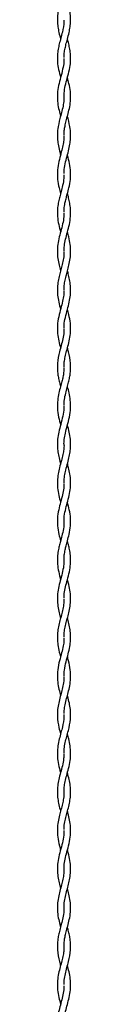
# Model space of a CAD drawing. Header units: millimetres. Extents: x 679 to 793, y 290 to 624.
# Tile 3 of 6: x 780 to 781, y 373 to 447. Entities that reach past the tile are written whole.
import ezdxf

# ---------------------------------------------------------------- set-up
doc = ezdxf.new("R2010")
doc.units = ezdxf.units.MM

msp = doc.modelspace()

# ---------------------------------------------------------------- linework, layer by layer
at = {"color": 7, "linetype": 'Continuous', "lineweight": 25}
for points, knots in [([(780.512, 449.493), (780.512, 449.412), (780.514, 449.157), (780.428, 448.715), (780.284, 448.169), (780.134, 447.619), (780.037, 447.087), (780.012, 446.583), (780.051, 446.115), (780.139, 445.656), (780.22, 445.354), (780.263, 445.193)], [0, 0, 0, 0, 0.056747, 0.178794, 0.308983, 0.437846, 0.562334, 0.680043, 0.788979, 0.887824, 1, 1, 1, 1]), ([(780.53, 443.802), (780.53, 443.879), (780.53, 444.078), (780.583, 444.402), (780.669, 444.784), (780.786, 445.21), (780.903, 445.653), (780.992, 446.115), (781.032, 446.583), (781.007, 447.087), (780.914, 447.595), (780.823, 447.934), (780.779, 448.095)], [0, 0, 0, 0, 0.054462, 0.13919, 0.226854, 0.322085, 0.437168, 0.536173, 0.645285, 0.763182, 0.887871, 1, 1, 1, 1]), ([(780.516, 446.605), (780.517, 446.575), (780.528, 446.279), (780.431, 445.825), (780.283, 445.267), (780.166, 444.835), (780.076, 444.42), (780.019, 443.97), (780.019, 443.46), (780.104, 442.89), (780.21, 442.492), (780.264, 442.292)], [0, 0, 0, 0, 0.020911, 0.206399, 0.315694, 0.410011, 0.5068, 0.604151, 0.722913, 0.861052, 1, 1, 1, 1]), ([(780.532, 440.838), (780.53, 440.937), (780.527, 441.215), (780.618, 441.687), (780.775, 442.273), (780.937, 442.879), (781.024, 443.46), (781.024, 443.97), (780.967, 444.42), (780.881, 444.818), (780.812, 445.075), (780.78, 445.193)], [0, 0, 0, 0, 0.067927, 0.192022, 0.32647, 0.471975, 0.608756, 0.726351, 0.822745, 0.918583, 1, 1, 1, 1]), ([(780.515, 443.738), (780.517, 443.69), (780.525, 443.467), (780.457, 443.042), (780.31, 442.46), (780.14, 441.851), (780.029, 441.247), (780.011, 440.664), (780.082, 440.113), (780.182, 439.693), (780.246, 439.458), (780.263, 439.394)], [0, 0, 0, 0, 0.0331296, 0.1547415, 0.2944415, 0.4356349, 0.5752472, 0.7102988, 0.8378102, 0.9555448, 1, 1, 1, 1]), ([(780.526, 437.955), (780.525, 438.006), (780.523, 438.155), (780.552, 438.417), (780.614, 438.759), (780.714, 439.154), (780.84, 439.606), (780.961, 440.113), (781.032, 440.664), (781.014, 441.247), (780.915, 441.794), (780.82, 442.144), (780.779, 442.292)], [0, 0, 0, 0, 0.03526, 0.103353, 0.181808, 0.272588, 0.377063, 0.494967, 0.622661, 0.757907, 0.89772, 1, 1, 1, 1]), ([(780.512, 440.838), (780.514, 440.768), (780.521, 440.535), (780.454, 440.143), (780.341, 439.674), (780.182, 439.106), (780.062, 438.583), (780.019, 438.085), (780.022, 437.701), (780.075, 437.264), (780.165, 436.855), (780.237, 436.593), (780.263, 436.496)], [0, 0, 0, 0, 0.048966, 0.161538, 0.270983, 0.373988, 0.554219, 0.631043, 0.717884, 0.819038, 0.932829, 1, 1, 1, 1]), ([(780.524, 435.083), (780.523, 435.09), (780.511, 435.287), (780.575, 435.675), (780.707, 436.236), (780.859, 436.773), (780.968, 437.264), (781.021, 437.701), (781.024, 438.085), (780.981, 438.583), (780.883, 439.016), (780.796, 439.335), (780.78, 439.394)], [0, 0, 0, 0, 0.00504, 0.137477, 0.27113, 0.396138, 0.51075, 0.612633, 0.7001, 0.777477, 0.959008, 1, 1, 1, 1]), ([(780.518, 437.888), (780.518, 437.854), (780.52, 437.694), (780.479, 437.386), (780.387, 436.941), (780.241, 436.422), (780.091, 435.836), (780.01, 435.232), (780.031, 434.621), (780.132, 434.083), (780.225, 433.735), (780.263, 433.594)], [0, 0, 0, 0, 0.023862, 0.11232, 0.215664, 0.336106, 0.475459, 0.624638, 0.757012, 0.901211, 1, 1, 1, 1]), ([(780.531, 432.19), (780.531, 432.276), (780.53, 432.497), (780.589, 432.83), (780.673, 433.2), (780.78, 433.589), (780.909, 434.071), (781.013, 434.621), (781.034, 435.232), (780.953, 435.835), (780.841, 436.265), (780.785, 436.48), (780.78, 436.496)], [0, 0, 0, 0, 0.060109, 0.154247, 0.233336, 0.318317, 0.425339, 0.56915, 0.701169, 0.849947, 0.988924, 1, 1, 1, 1]), ([(780.514, 434.986), (780.51, 434.861), (780.501, 434.554), (780.4, 434.104), (780.278, 433.651), (780.171, 433.255), (780.081, 432.847), (780.018, 432.385), (780.019, 431.848), (780.108, 431.274), (780.213, 430.882), (780.263, 430.691)], [0, 0, 0, 0, 0.08726, 0.2155, 0.314547, 0.404101, 0.492407, 0.600057, 0.726373, 0.866644, 1, 1, 1, 1]), ([(780.527, 429.264), (780.53, 429.391), (780.538, 429.686), (780.636, 430.159), (780.783, 430.699), (780.935, 431.272), (781.024, 431.848), (781.025, 432.385), (780.963, 432.847), (780.875, 433.241), (780.811, 433.48), (780.78, 433.594)], [0, 0, 0, 0, 0.08856, 0.204615, 0.328919, 0.462614, 0.601726, 0.726999, 0.833759, 0.921335, 1, 1, 1, 1]), ([(780.514, 432.104), (780.516, 432.062), (780.524, 431.84), (780.453, 431.433), (780.317, 430.882), (780.16, 430.324), (780.047, 429.769), (780.008, 429.226), (780.051, 428.706), (780.146, 428.231), (780.226, 427.931), (780.263, 427.793)], [0, 0, 0, 0, 0.029393, 0.154903, 0.284059, 0.41377, 0.543006, 0.669564, 0.790981, 0.904431, 1, 1, 1, 1]), ([(780.531, 426.361), (780.529, 426.431), (780.524, 426.635), (780.578, 426.98), (780.668, 427.38), (780.78, 427.791), (780.896, 428.224), (780.993, 428.706), (781.035, 429.226), (780.996, 429.769), (780.897, 430.26), (780.813, 430.569), (780.78, 430.691)], [0, 0, 0, 0, 0.048501, 0.142035, 0.239565, 0.326626, 0.426654, 0.53957, 0.660417, 0.78638, 0.915009, 1, 1, 1, 1]), ([(780.519, 429.198), (780.52, 429.189), (780.529, 429.027), (780.483, 428.716), (780.368, 428.149), (780.198, 427.582), (780.072, 427.008), (780.013, 426.503), (780.027, 425.976), (780.121, 425.426), (780.215, 425.073), (780.264, 424.891)], [0, 0, 0, 0, 0.006191, 0.113225, 0.217093, 0.402712, 0.507346, 0.616999, 0.754213, 0.873338, 1, 1, 1, 1]), ([(780.533, 423.48), (780.531, 423.554), (780.525, 423.82), (780.618, 424.285), (780.773, 424.863), (780.921, 425.421), (781.017, 425.976), (781.031, 426.503), (780.971, 427.008), (780.88, 427.425), (780.81, 427.684), (780.78, 427.793)], [0, 0, 0, 0, 0.0517766, 0.1856213, 0.3241517, 0.4541823, 0.5731151, 0.7101073, 0.8195827, 0.9240479, 1, 1, 1, 1]), ([(780.511, 426.292), (780.512, 426.218), (780.516, 425.994), (780.445, 425.598), (780.314, 425.073), (780.147, 424.481), (780.027, 423.856), (780.011, 423.239), (780.091, 422.663), (780.193, 422.252), (780.252, 422.034), (780.263, 421.992)], [0, 0, 0, 0, 0.051887, 0.156322, 0.27769, 0.418597, 0.569108, 0.713413, 0.847852, 0.970364, 1, 1, 1, 1]), ([(780.54, 420.563), (780.536, 420.656), (780.525, 420.876), (780.59, 421.236), (780.688, 421.663), (780.822, 422.137), (780.952, 422.663), (781.032, 423.239), (781.016, 423.856), (780.91, 424.411), (780.816, 424.759), (780.78, 424.891)], [0, 0, 0, 0, 0.064116, 0.152935, 0.250947, 0.360341, 0.48204, 0.615588, 0.758935, 0.908447, 1, 1, 1, 1]), ([(780.51, 423.428), (780.512, 423.342), (780.518, 423.087), (780.439, 422.67), (780.316, 422.183), (780.146, 421.576), (780.004, 420.865), (780.024, 420.189), (780.113, 419.684), (780.189, 419.367), (780.242, 419.171), (780.263, 419.095)], [0, 0, 0, 0, 0.059955, 0.17715, 0.289748, 0.397915, 0.597704, 0.780467, 0.86434, 0.946869, 1, 1, 1, 1]), ([(780.533, 417.683), (780.533, 417.785), (780.532, 418.049), (780.615, 418.462), (780.729, 418.907), (780.84, 419.31), (780.93, 419.684), (781.019, 420.189), (781.039, 420.865), (780.91, 421.514), (780.806, 421.897), (780.78, 421.992)], [0, 0, 0, 0, 0.071274, 0.184633, 0.28838, 0.381942, 0.464934, 0.549277, 0.733065, 0.933975, 1, 1, 1, 1]), ([(780.502, 420.527), (780.505, 420.397), (780.51, 420.157), (780.443, 419.805), (780.36, 419.45), (780.25, 419.05), (780.127, 418.583), (780.03, 418.045), (780.009, 417.442), (780.097, 416.817), (780.21, 416.395), (780.264, 416.194)], [0, 0, 0, 0, 0.090449, 0.166856, 0.244532, 0.336244, 0.444008, 0.568365, 0.708226, 0.860533, 1, 1, 1, 1]), ([(780.522, 414.706), (780.522, 414.708), (780.513, 414.846), (780.541, 415.142), (780.624, 415.621), (780.778, 416.18), (780.944, 416.803), (781.035, 417.442), (781.013, 418.045), (780.916, 418.583), (780.826, 418.925), (780.782, 419.088), (780.78, 419.095)], [0, 0, 0, 0, 0.001981, 0.094552, 0.202971, 0.329862, 0.47754, 0.62791, 0.765992, 0.888767, 0.99516, 1, 1, 1, 1]), ([(780.511, 417.64), (780.514, 417.578), (780.525, 417.319), (780.438, 416.854), (780.28, 416.257), (780.125, 415.682), (780.035, 415.159), (780.014, 414.7), (780.045, 414.269), (780.121, 413.832), (780.208, 413.501), (780.257, 413.315), (780.263, 413.291)], [0, 0, 0, 0, 0.042423, 0.179277, 0.321655, 0.454679, 0.575623, 0.681851, 0.771576, 0.871989, 0.983312, 1, 1, 1, 1]), ([(780.526, 411.867), (780.525, 411.888), (780.516, 412.061), (780.561, 412.379), (780.658, 412.856), (780.797, 413.344), (780.921, 413.832), (780.998, 414.269), (781.03, 414.7), (781.008, 415.159), (780.921, 415.666), (780.827, 416.018), (780.78, 416.194)], [0, 0, 0, 0, 0.014747, 0.119737, 0.221238, 0.346497, 0.458367, 0.559276, 0.649443, 0.756194, 0.877734, 1, 1, 1, 1]), ([(780.517, 414.792), (780.519, 414.766), (780.528, 414.626), (780.502, 414.356), (780.438, 413.962), (780.321, 413.502), (780.185, 413.015), (780.071, 412.509), (780.013, 412.003), (780.028, 411.468), (780.12, 410.928), (780.217, 410.568), (780.263, 410.394)], [0, 0, 0, 0, 0.017702, 0.096046, 0.184903, 0.287244, 0.410173, 0.516762, 0.632535, 0.754774, 0.88123, 1, 1, 1, 1]), ([(780.532, 408.955), (780.531, 409.044), (780.526, 409.321), (780.618, 409.787), (780.769, 410.352), (780.92, 410.914), (781.016, 411.468), (781.031, 412.003), (780.972, 412.509), (780.877, 412.935), (780.808, 413.191), (780.78, 413.291)], [0, 0, 0, 0, 0.061942, 0.192557, 0.322985, 0.453066, 0.581316, 0.705289, 0.822705, 0.930805, 1, 1, 1, 1]), ([(780.514, 411.8), (780.512, 411.686), (780.506, 411.405), (780.411, 410.944), (780.264, 410.4), (780.108, 409.815), (780.015, 409.219), (780.021, 408.606), (780.118, 408.038), (780.218, 407.66), (780.262, 407.495), (780.263, 407.493)], [0, 0, 0, 0, 0.079575, 0.196377, 0.322343, 0.458731, 0.603469, 0.736805, 0.884955, 0.998611, 1, 1, 1, 1]), ([(780.524, 406.027), (780.528, 406.165), (780.535, 406.429), (780.602, 406.798), (780.687, 407.151), (780.794, 407.54), (780.925, 408.038), (781.022, 408.606), (781.028, 409.219), (780.936, 409.808), (780.83, 410.205), (780.78, 410.394)], [0, 0, 0, 0, 0.095174, 0.182196, 0.254188, 0.337846, 0.449924, 0.596017, 0.727501, 0.87023, 1, 1, 1, 1]), ([(780.511, 408.92), (780.513, 408.849), (780.52, 408.583), (780.437, 408.159), (780.315, 407.682), (780.207, 407.29), (780.116, 406.919), (780.042, 406.506), (780.008, 406.012), (780.055, 405.456), (780.16, 404.975), (780.239, 404.685), (780.263, 404.594)], [0, 0, 0, 0, 0.049345, 0.185009, 0.294706, 0.380562, 0.456993, 0.552399, 0.666798, 0.798733, 0.937345, 1, 1, 1, 1]), ([(780.528, 403.185), (780.527, 403.222), (780.519, 403.422), (780.579, 403.795), (780.702, 404.318), (780.862, 404.878), (780.989, 405.456), (781.035, 406.012), (781.001, 406.506), (780.927, 406.919), (780.849, 407.239), (780.8, 407.421), (780.78, 407.493)], [0, 0, 0, 0, 0.025948, 0.139687, 0.26067, 0.390741, 0.529919, 0.662394, 0.777261, 0.873057, 0.949801, 1, 1, 1, 1]), ([(780.519, 406.039), (780.52, 406.025), (780.531, 405.839), (780.478, 405.467), (780.356, 404.922), (780.196, 404.362), (780.067, 403.803), (780.01, 403.254), (780.034, 402.723), (780.123, 402.227), (780.211, 401.887), (780.257, 401.715), (780.263, 401.693)], [0, 0, 0, 0, 0.009691, 0.129005, 0.257546, 0.386641, 0.515731, 0.642801, 0.765282, 0.881063, 0.985216, 1, 1, 1, 1]), ([(780.531, 400.257), (780.53, 400.347), (780.527, 400.567), (780.589, 400.935), (780.684, 401.346), (780.804, 401.776), (780.921, 402.227), (781.009, 402.723), (781.033, 403.254), (780.976, 403.803), (780.872, 404.252), (780.801, 404.517), (780.78, 404.594)], [0, 0, 0, 0, 0.062448, 0.152888, 0.255476, 0.346663, 0.451011, 0.56701, 0.689721, 0.81703, 0.946362, 1, 1, 1, 1]), ([(780.513, 403.125), (780.513, 403.026), (780.513, 402.775), (780.44, 402.378), (780.332, 401.944), (780.209, 401.501), (780.101, 401.056), (780.025, 400.564), (780.013, 400.07), (780.077, 399.54), (780.175, 399.12), (780.244, 398.865), (780.263, 398.792)], [0, 0, 0, 0, 0.068665, 0.174475, 0.275716, 0.369543, 0.481557, 0.583246, 0.709726, 0.823123, 0.949904, 1, 1, 1, 1]), ([(780.53, 397.359), (780.534, 397.504), (780.542, 397.856), (780.673, 398.406), (780.838, 398.994), (780.966, 399.54), (781.03, 400.07), (781.019, 400.564), (780.943, 401.056), (780.854, 401.421), (780.796, 401.638), (780.781, 401.693)], [0, 0, 0, 0, 0.101216, 0.244051, 0.381388, 0.508139, 0.621509, 0.74796, 0.849625, 0.961612, 1, 1, 1, 1]), ([(780.513, 400.196), (780.515, 400.146), (780.521, 399.95), (780.461, 399.584), (780.342, 399.067), (780.17, 398.472), (780.036, 397.833), (780.008, 397.203), (780.079, 396.63), (780.18, 396.201), (780.244, 395.964), (780.263, 395.895)], [0, 0, 0, 0, 0.034996, 0.136802, 0.256208, 0.39598, 0.552419, 0.700768, 0.83456, 0.951832, 1, 1, 1, 1]), ([(780.531, 394.53), (780.532, 394.606), (780.533, 394.828), (780.603, 395.207), (780.714, 395.655), (780.845, 396.126), (780.965, 396.63), (781.036, 397.203), (781.007, 397.833), (780.895, 398.37), (780.807, 398.693), (780.78, 398.792)], [0, 0, 0, 0, 0.0535462, 0.1566593, 0.2679122, 0.3694451, 0.4877813, 0.6227879, 0.7724827, 0.9303413, 1, 1, 1, 1]), ([(780.516, 397.306), (780.517, 397.282), (780.529, 397.086), (780.47, 396.735), (780.366, 396.264), (780.235, 395.798), (780.115, 395.327), (780.031, 394.824), (780.007, 394.207), (780.101, 393.593), (780.221, 393.155), (780.264, 392.997)], [0, 0, 0, 0, 0.017075, 0.136293, 0.24568, 0.345363, 0.461293, 0.573679, 0.695215, 0.890186, 1, 1, 1, 1]), ([(780.526, 391.584), (780.525, 391.602), (780.515, 391.779), (780.565, 392.109), (780.696, 392.718), (780.919, 393.452), (781.036, 394.207), (781.013, 394.824), (780.929, 395.327), (780.838, 395.68), (780.787, 395.87), (780.78, 395.895)], [0, 0, 0, 0, 0.012889, 0.123412, 0.230876, 0.438258, 0.633187, 0.754696, 0.867056, 0.982961, 1, 1, 1, 1]), ([(780.514, 394.449), (780.516, 394.397), (780.528, 394.091), (780.433, 393.639), (780.288, 393.082), (780.158, 392.61), (780.052, 392.1), (780.007, 391.556), (780.05, 390.99), (780.153, 390.5), (780.234, 390.202), (780.263, 390.096)], [0, 0, 0, 0, 0.035653, 0.21217, 0.311635, 0.420053, 0.537472, 0.662938, 0.794219, 0.926732, 1, 1, 1, 1]), ([(780.524, 388.661), (780.527, 388.772), (780.534, 389.024), (780.607, 389.432), (780.727, 389.906), (780.875, 390.431), (780.994, 390.99), (781.036, 391.556), (780.991, 392.1), (780.892, 392.578), (780.813, 392.872), (780.779, 392.997)], [0, 0, 0, 0, 0.076919, 0.174762, 0.283636, 0.405237, 0.538259, 0.670043, 0.79599, 0.91386, 1, 1, 1, 1]), ([(780.515, 391.535), (780.512, 391.404), (780.506, 391.098), (780.405, 390.617), (780.263, 390.098), (780.13, 389.595), (780.043, 389.118), (780.011, 388.631), (780.044, 388.154), (780.135, 387.674), (780.218, 387.362), (780.261, 387.201), (780.263, 387.192)], [0, 0, 0, 0, 0.09061, 0.212325, 0.333028, 0.449373, 0.559773, 0.662418, 0.784704, 0.888881, 0.993693, 1, 1, 1, 1]), ([(780.529, 385.811), (780.528, 385.846), (780.52, 386.04), (780.578, 386.378), (780.675, 386.812), (780.794, 387.24), (780.908, 387.674), (780.999, 388.154), (781.032, 388.631), (781, 389.118), (780.913, 389.595), (780.825, 389.925), (780.78, 390.094), (780.78, 390.096)], [0, 0, 0, 0, 0.0250688, 0.1361465, 0.2376121, 0.3295668, 0.4357799, 0.5413503, 0.6652712, 0.7692883, 0.8811643, 0.9990649, 1, 1, 1, 1]), ([(780.519, 388.657), (780.52, 388.642), (780.529, 388.474), (780.492, 388.171), (780.409, 387.735), (780.296, 387.315), (780.174, 386.868), (780.067, 386.387), (780.008, 385.839), (780.04, 385.236), (780.149, 384.715), (780.235, 384.398), (780.263, 384.296)], [0, 0, 0, 0, 0.010574, 0.115875, 0.208865, 0.31131, 0.405684, 0.516002, 0.641983, 0.781826, 0.930173, 1, 1, 1, 1]), ([(780.528, 382.854), (780.526, 382.892), (780.517, 383.093), (780.575, 383.475), (780.701, 384.019), (780.873, 384.616), (781.004, 385.236), (781.036, 385.839), (780.976, 386.387), (780.878, 386.831), (780.807, 387.092), (780.78, 387.192)], [0, 0, 0, 0, 0.025991, 0.13971, 0.264647, 0.403266, 0.552424, 0.69303, 0.819699, 0.930621, 1, 1, 1, 1]), ([(780.513, 385.752), (780.512, 385.633), (780.512, 385.32), (780.403, 384.809), (780.241, 384.222), (780.093, 383.64), (780.016, 383.081), (780.022, 382.555), (780.093, 382.065), (780.185, 381.682), (780.244, 381.463), (780.263, 381.394)], [0, 0, 0, 0, 0.082101, 0.215926, 0.352622, 0.486605, 0.615656, 0.737005, 0.848609, 0.952596, 1, 1, 1, 1]), ([(780.531, 379.954), (780.53, 380.035), (780.525, 380.275), (780.594, 380.67), (780.709, 381.138), (780.838, 381.598), (780.95, 382.065), (781.021, 382.555), (781.027, 383.081), (780.95, 383.64), (780.845, 384.049), (780.787, 384.27), (780.78, 384.296)], [0, 0, 0, 0, 0.056179, 0.166033, 0.273723, 0.379666, 0.48403, 0.596039, 0.717827, 0.847347, 0.981815, 1, 1, 1, 1]), ([(780.514, 382.816), (780.513, 382.714), (780.511, 382.471), (780.442, 382.086), (780.334, 381.649), (780.205, 381.189), (780.086, 380.694), (780.015, 380.167), (780.023, 379.618), (780.109, 379.078), (780.207, 378.703), (780.257, 378.514), (780.263, 378.493)], [0, 0, 0, 0, 0.0704845, 0.1694099, 0.2677334, 0.3739902, 0.4886309, 0.6110665, 0.7395212, 0.8692435, 0.9848538, 1, 1, 1, 1]), ([(780.539, 377.058), (780.537, 377.188), (780.533, 377.423), (780.599, 377.779), (780.685, 378.149), (780.806, 378.581), (780.934, 379.078), (781.021, 379.618), (781.028, 380.167), (780.957, 380.694), (780.86, 381.1), (780.798, 381.33), (780.78, 381.394)], [0, 0, 0, 0, 0.090148, 0.162663, 0.247203, 0.346525, 0.461794, 0.591133, 0.719209, 0.841283, 0.955585, 1, 1, 1, 1]), ([(780.512, 379.954), (780.514, 379.871), (780.52, 379.617), (780.446, 379.202), (780.326, 378.723), (780.204, 378.284), (780.111, 377.892), (780.025, 377.395), (780.003, 376.737), (780.131, 376.089), (780.235, 375.696), (780.262, 375.592)], [0, 0, 0, 0, 0.057293, 0.175229, 0.286361, 0.387414, 0.477133, 0.555852, 0.729517, 0.928626, 1, 1, 1, 1]), ([(780.529, 374.17), (780.531, 374.285), (780.535, 374.557), (780.619, 374.983), (780.739, 375.446), (780.904, 376.041), (781.04, 376.737), (781.018, 377.395), (780.933, 377.892), (780.856, 378.212), (780.801, 378.418), (780.78, 378.493)], [0, 0, 0, 0, 0.080328, 0.189295, 0.296407, 0.401817, 0.60272, 0.777949, 0.857377, 0.947903, 1, 1, 1, 1]), ([(780.505, 377.029), (780.509, 376.942), (780.52, 376.724), (780.456, 376.367), (780.36, 375.943), (780.231, 375.486), (780.107, 374.993), (780.023, 374.466), (780.015, 373.915), (780.092, 373.36), (780.194, 372.951), (780.252, 372.732), (780.263, 372.693)], [0, 0, 0, 0, 0.0603223, 0.1505836, 0.2483124, 0.3537905, 0.4676071, 0.5893574, 0.7175555, 0.8482301, 0.9731452, 1, 1, 1, 1]), ([(780.55, 371.245), (780.548, 371.438), (780.546, 371.79), (780.677, 372.31), (780.816, 372.82), (780.952, 373.36), (781.028, 373.915), (781.021, 374.466), (780.936, 374.993), (780.842, 375.366), (780.789, 375.563), (780.78, 375.596)], [0, 0, 0, 0, 0.132682, 0.242879, 0.360008, 0.484532, 0.614799, 0.742596, 0.863966, 0.977427, 1, 1, 1, 1]), ([(780.518, 374.078), (780.518, 374.063), (780.527, 373.88), (780.47, 373.528), (780.355, 373.019), (780.208, 372.505), (780.085, 371.987), (780.016, 371.471), (780.022, 370.965), (780.091, 370.476), (780.186, 370.084), (780.245, 369.854), (780.264, 369.781)], [0, 0, 0, 0, 0.010409, 0.12783, 0.246496, 0.366428, 0.487309, 0.607814, 0.725943, 0.839799, 0.948813, 1, 1, 1, 1])]:
    msp.add_open_spline(points, degree=3, knots=knots, dxfattribs=at)

doc.saveas('drawing.dxf')
